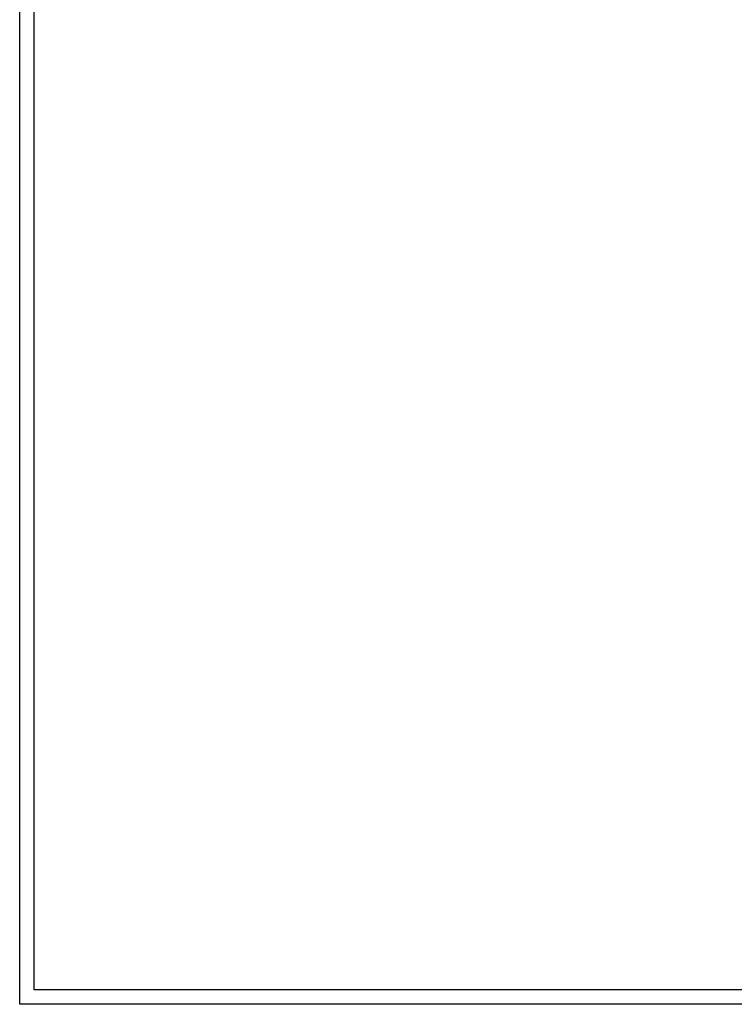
# Model space of a CAD drawing. Header units: inches. Extents: x -59 to 40, y -86 to 20.
# Tile 37 of 74: x -8 to 5, y -50 to -33. Entities that reach past the tile are written whole.
import ezdxf

# ---------------------------------------------------------------- set-up
doc = ezdxf.new("R2010")
doc.units = ezdxf.units.IN
doc.header["$MEASUREMENT"] = 0
for name, color, linetype in [('DSS-M-S', 7, 'Continuous'), ('DST-M-S', 7, 'Continuous'), ('SVA-M-S', 7, 'Continuous'), ('SVB-M-S', 7, 'Continuous'), ('SVD-M-S', 7, 'Continuous'), ('SVE-M-S', 7, 'Continuous'), ('SVF-M-S', 7, 'Continuous')]:
    doc.layers.add(name, color=color, linetype=linetype)

msp = doc.modelspace()

# ---------------------------------------------------------------- linework, layer by layer
at = {"layer": 'DSS-M-S', "color": 7}
for points in [[(-7.73176, -16.27682), (39.76824, -16.27682), (39.76824, -50.15183), (-7.73176, -50.15183)], [(-7.48176, -49.90183), (-7.48176, -16.52682), (39.51824, -16.52682), (39.51824, -49.90183)]]:
    msp.add_lwpolyline(points, close=True, dxfattribs=at)
at = {"layer": 'DST-M-S', "color": 7}
for points in [[(-7.73176, -16.27682), (39.76824, -16.27682), (39.76824, -50.15183), (-7.73176, -50.15183)], [(-7.48176, -49.90183), (-7.48176, -16.52682), (39.51824, -16.52682), (39.51824, -49.90183)]]:
    msp.add_lwpolyline(points, close=True, dxfattribs=at)
at = {"layer": 'SVA-M-S', "color": 7}
for points in [[(-7.73176, -16.27682), (39.76824, -16.27682), (39.76824, -50.15183), (-7.73176, -50.15183)], [(-7.48176, -49.90183), (-7.48176, -16.52682), (39.51824, -16.52682), (39.51824, -49.90183)]]:
    msp.add_lwpolyline(points, close=True, dxfattribs=at)
at = {"layer": 'SVB-M-S', "color": 7}
for points in [[(-7.73176, -16.27682), (39.76824, -16.27682), (39.76824, -50.15183), (-7.73176, -50.15183)], [(-7.48176, -49.90183), (-7.48176, -16.52682), (39.51824, -16.52682), (39.51824, -49.90183)]]:
    msp.add_lwpolyline(points, close=True, dxfattribs=at)
at = {"layer": 'SVD-M-S', "color": 7}
for points in [[(-7.73176, -16.27682), (39.76824, -16.27682), (39.76824, -50.15183), (-7.73176, -50.15183)], [(-7.48176, -49.90183), (-7.48176, -16.52682), (39.51824, -16.52682), (39.51824, -49.90183)]]:
    msp.add_lwpolyline(points, close=True, dxfattribs=at)
at = {"layer": 'SVE-M-S', "color": 7}
for points in [[(-7.73176, -16.27682), (39.76824, -16.27682), (39.76824, -50.15183), (-7.73176, -50.15183)], [(-7.48176, -49.90183), (-7.48176, -16.52682), (39.51824, -16.52682), (39.51824, -49.90183)]]:
    msp.add_lwpolyline(points, close=True, dxfattribs=at)
at = {"layer": 'SVF-M-S', "color": 7}
for points in [[(-7.73176, -16.27682), (39.76824, -16.27682), (39.76824, -50.15183), (-7.73176, -50.15183)], [(-7.48176, -49.90183), (-7.48176, -16.52682), (39.51824, -16.52682), (39.51824, -49.90183)]]:
    msp.add_lwpolyline(points, close=True, dxfattribs=at)

doc.saveas('drawing.dxf')
